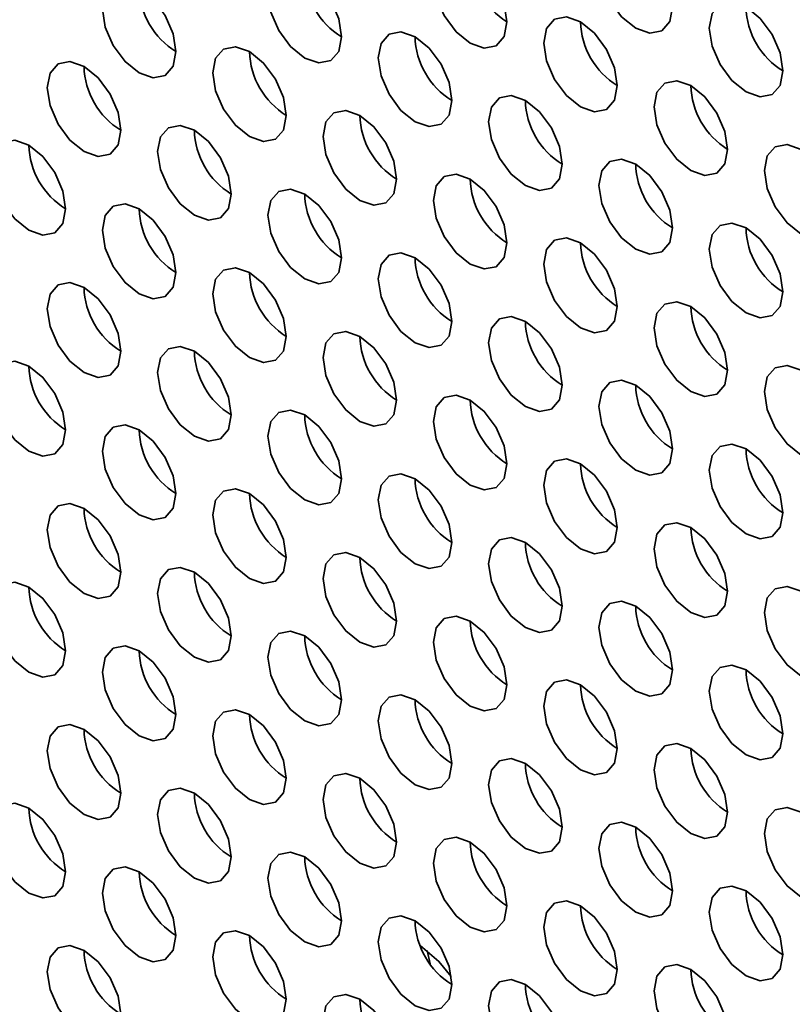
# Model space of a CAD drawing. Header units: millimetres. Extents: x 1 to 1119, y -1 to 863.
# Tile 115 of 211: x 786.33 to 791.28, y 646.23 to 652.53. Entities that reach past the tile are written whole.
import ezdxf

# ---------------------------------------------------------------- set-up
doc = ezdxf.new("R2010")
doc.units = ezdxf.units.MM

msp = doc.modelspace()

# ---------------------------------------------------------------- linework, layer by layer
at = {"color": 7, "linetype": 'Continuous', "lineweight": 35}
msp.add_line((788.9622, 646.486), (788.944, 646.5697), dxfattribs=at)
at = {"color": 7, "linetype": 'Continuous', "lineweight": 35, "flags": 128}
for points in [[(790.5155, 652.6137), (790.4975, 652.7282), (790.4464, 652.846), (790.37, 652.9491), (790.2798, 653.0219), (790.1896, 653.0533), (790.1131, 653.0384), (790.062, 652.9796), (790.0441, 652.8858), (790.062, 652.7713), (790.1131, 652.6535), (790.1896, 652.5503), (790.2798, 652.4775), (790.37, 652.4462), (790.4464, 652.461), (790.4975, 652.5199), (790.5155, 652.6137)], [(789.4548, 652.5183), (789.4369, 652.6328), (789.3858, 652.7506), (789.3093, 652.8538), (789.2191, 652.9265), (789.1289, 652.9579), (789.0524, 652.943), (789.0013, 652.8842), (788.9834, 652.7904), (789.0013, 652.6759), (789.0524, 652.5581), (789.1289, 652.455), (789.2191, 652.3822), (789.3093, 652.3508), (789.3858, 652.3657), (789.4369, 652.4245), (789.4548, 652.5183)], [(788.3942, 652.4229), (788.3762, 652.5374), (788.3251, 652.6552), (788.2486, 652.7584), (788.1584, 652.8312), (788.0683, 652.8625), (787.9918, 652.8477), (787.9407, 652.7889), (787.9227, 652.6951), (787.9407, 652.5806), (787.9918, 652.4628), (788.0683, 652.3596), (788.1584, 652.2868), (788.2486, 652.2555), (788.3251, 652.2703), (788.3762, 652.3291), (788.3942, 652.4229)], [(787.3335, 652.3276), (787.3156, 652.4421), (787.2645, 652.5599), (787.188, 652.663), (787.0978, 652.7358), (787.0076, 652.7672), (786.9311, 652.7523), (786.88, 652.6935), (786.8621, 652.5997), (786.88, 652.4852), (786.9311, 652.3674), (787.0076, 652.2642), (787.0978, 652.1915), (787.188, 652.1601), (787.2645, 652.175), (787.3156, 652.2338), (787.3335, 652.3276)], [(791.2226, 652.2054), (791.2046, 652.32), (791.1535, 652.4378), (791.0771, 652.5409), (790.9869, 652.6137), (790.8967, 652.6451), (790.8202, 652.6302), (790.7691, 652.5714), (790.7512, 652.4776), (790.7691, 652.3631), (790.8202, 652.2453), (790.8967, 652.1421), (790.9869, 652.0693), (791.0771, 652.038), (791.1535, 652.0528), (791.2046, 652.1116), (791.2226, 652.2054)], [(790.1619, 652.1101), (790.144, 652.2246), (790.0929, 652.3424), (790.0164, 652.4455), (789.9262, 652.5183), (789.836, 652.5497), (789.7595, 652.5348), (789.7085, 652.476), (789.6905, 652.3822), (789.7085, 652.2677), (789.7595, 652.1499), (789.836, 652.0468), (789.9262, 651.974), (790.0164, 651.9426), (790.0929, 651.9575), (790.144, 652.0163), (790.1619, 652.1101)], [(789.1013, 652.0147), (789.0833, 652.1292), (789.0322, 652.247), (788.9558, 652.3502), (788.8656, 652.423), (788.7754, 652.4543), (788.6989, 652.4395), (788.6478, 652.3807), (788.6299, 652.2869), (788.6478, 652.1723), (788.6989, 652.0545), (788.7754, 651.9514), (788.8656, 651.8786), (788.9558, 651.8473), (789.0322, 651.8621), (789.0833, 651.9209), (789.1013, 652.0147)], [(788.0406, 651.9194), (788.0227, 652.0339), (787.9716, 652.1517), (787.8951, 652.2548), (787.8049, 652.3276), (787.7147, 652.359), (787.6382, 652.3441), (787.5871, 652.2853), (787.5692, 652.1915), (787.5871, 652.077), (787.6382, 651.9592), (787.7147, 651.856), (787.8049, 651.7832), (787.8951, 651.7519), (787.9716, 651.7668), (788.0227, 651.8256), (788.0406, 651.9194)], [(786.9799, 651.824), (786.962, 651.9385), (786.9109, 652.0563), (786.8344, 652.1595), (786.7442, 652.2322), (786.654, 652.2636), (786.5776, 652.2487), (786.5265, 652.1899), (786.5085, 652.0961), (786.5265, 651.9816), (786.5776, 651.8638), (786.654, 651.7607), (786.7442, 651.6879), (786.8344, 651.6565), (786.9109, 651.6714), (786.962, 651.7302), (786.9799, 651.824)], [(790.869, 651.7019), (790.8511, 651.8164), (790.8, 651.9342), (790.7235, 652.0373), (790.6333, 652.1101), (790.5431, 652.1415), (790.4667, 652.1266), (790.4156, 652.0678), (790.3976, 651.974), (790.4156, 651.8595), (790.4667, 651.7417), (790.5431, 651.6386), (790.6333, 651.5658), (790.7235, 651.5344), (790.8, 651.5493), (790.8511, 651.6081), (790.869, 651.7019)], [(789.8084, 651.6065), (789.7904, 651.721), (789.7393, 651.8388), (789.6629, 651.942), (789.5727, 652.0148), (789.4825, 652.0461), (789.406, 652.0313), (789.3549, 651.9725), (789.337, 651.8787), (789.3549, 651.7641), (789.406, 651.6463), (789.4825, 651.5432), (789.5727, 651.4704), (789.6629, 651.4391), (789.7393, 651.4539), (789.7904, 651.5127), (789.8084, 651.6065)], [(788.7477, 651.5112), (788.7298, 651.6257), (788.6787, 651.7435), (788.6022, 651.8466), (788.512, 651.9194), (788.4218, 651.9508), (788.3453, 651.9359), (788.2942, 651.8771), (788.2763, 651.7833), (788.2942, 651.6688), (788.3453, 651.551), (788.4218, 651.4478), (788.512, 651.375), (788.6022, 651.3437), (788.6787, 651.3586), (788.7298, 651.4174), (788.7477, 651.5112)], [(787.687, 651.4158), (787.6691, 651.5303), (787.618, 651.6481), (787.5415, 651.7513), (787.4513, 651.824), (787.3611, 651.8554), (787.2847, 651.8405), (787.2336, 651.7817), (787.2156, 651.6879), (787.2336, 651.5734), (787.2847, 651.4556), (787.3611, 651.3525), (787.4513, 651.2797), (787.5415, 651.2483), (787.618, 651.2632), (787.6691, 651.322), (787.687, 651.4158)], [(786.6264, 651.3204), (786.6084, 651.435), (786.5574, 651.5527), (786.4809, 651.6559), (786.3907, 651.7287), (786.3005, 651.76), (786.224, 651.7452), (786.1729, 651.6864), (786.155, 651.5926), (786.1729, 651.4781), (786.224, 651.3603), (786.3005, 651.2571), (786.3907, 651.1843), (786.4809, 651.153), (786.5574, 651.1678), (786.6084, 651.2266), (786.6264, 651.3204)], [(791.5761, 651.2937), (791.5582, 651.4082), (791.5071, 651.526), (791.4306, 651.6291), (791.3404, 651.7019), (791.2502, 651.7333), (791.1738, 651.7184), (791.1227, 651.6596), (791.1047, 651.5658), (791.1227, 651.4513), (791.1738, 651.3335), (791.2502, 651.2304), (791.3404, 651.1576), (791.4306, 651.1262), (791.5071, 651.1411), (791.5582, 651.1999), (791.5761, 651.2937)], [(790.5155, 651.1983), (790.4975, 651.3128), (790.4464, 651.4306), (790.37, 651.5338), (790.2798, 651.6066), (790.1896, 651.6379), (790.1131, 651.6231), (790.062, 651.5643), (790.0441, 651.4705), (790.062, 651.3559), (790.1131, 651.2381), (790.1896, 651.135), (790.2798, 651.0622), (790.37, 651.0309), (790.4464, 651.0457), (790.4975, 651.1045), (790.5155, 651.1983)], [(789.4548, 651.103), (789.4369, 651.2175), (789.3858, 651.3353), (789.3093, 651.4384), (789.2191, 651.5112), (789.1289, 651.5426), (789.0524, 651.5277), (789.0013, 651.4689), (788.9834, 651.3751), (789.0013, 651.2606), (789.0524, 651.1428), (789.1289, 651.0396), (789.2191, 650.9668), (789.3093, 650.9355), (789.3858, 650.9503), (789.4369, 651.0092), (789.4548, 651.103)], [(788.3942, 651.0076), (788.3762, 651.1221), (788.3251, 651.2399), (788.2486, 651.3431), (788.1584, 651.4158), (788.0683, 651.4472), (787.9918, 651.4323), (787.9407, 651.3735), (787.9227, 651.2797), (787.9407, 651.1652), (787.9918, 651.0474), (788.0683, 650.9443), (788.1584, 650.8715), (788.2486, 650.8401), (788.3251, 650.855), (788.3762, 650.9138), (788.3942, 651.0076)], [(787.3335, 650.9122), (787.3156, 651.0267), (787.2645, 651.1445), (787.188, 651.2477), (787.0978, 651.3205), (787.0076, 651.3518), (786.9311, 651.337), (786.88, 651.2782), (786.8621, 651.1844), (786.88, 651.0699), (786.9311, 650.9521), (787.0076, 650.8489), (787.0978, 650.7761), (787.188, 650.7448), (787.2645, 650.7596), (787.3156, 650.8184), (787.3335, 650.9122)], [(791.2226, 650.7901), (791.2046, 650.9046), (791.1535, 651.0224), (791.0771, 651.1256), (790.9869, 651.1984), (790.8967, 651.2297), (790.8202, 651.2149), (790.7691, 651.1561), (790.7512, 651.0622), (790.7691, 650.9477), (790.8202, 650.8299), (790.8967, 650.7268), (790.9869, 650.654), (791.0771, 650.6227), (791.1535, 650.6375), (791.2046, 650.6963), (791.2226, 650.7901)], [(790.1619, 650.6948), (790.144, 650.8093), (790.0929, 650.9271), (790.0164, 651.0302), (789.9262, 651.103), (789.836, 651.1344), (789.7595, 651.1195), (789.7085, 651.0607), (789.6905, 650.9669), (789.7085, 650.8524), (789.7595, 650.7346), (789.836, 650.6314), (789.9262, 650.5586), (790.0164, 650.5273), (790.0929, 650.5421), (790.144, 650.601), (790.1619, 650.6948)], [(789.1013, 650.5994), (789.0833, 650.7139), (789.0322, 650.8317), (788.9558, 650.9349), (788.8656, 651.0076), (788.7754, 651.039), (788.6989, 651.0241), (788.6478, 650.9653), (788.6299, 650.8715), (788.6478, 650.757), (788.6989, 650.6392), (788.7754, 650.5361), (788.8656, 650.4633), (788.9558, 650.4319), (789.0322, 650.4468), (789.0833, 650.5056), (789.1013, 650.5994)], [(788.0406, 650.504), (788.0227, 650.6185), (787.9716, 650.7363), (787.8951, 650.8395), (787.8049, 650.9123), (787.7147, 650.9436), (787.6382, 650.9288), (787.5871, 650.87), (787.5692, 650.7762), (787.5871, 650.6616), (787.6382, 650.5438), (787.7147, 650.4407), (787.8049, 650.3679), (787.8951, 650.3366), (787.9716, 650.3514), (788.0227, 650.4102), (788.0406, 650.504)], [(786.9799, 650.4087), (786.962, 650.5232), (786.9109, 650.641), (786.8344, 650.7441), (786.7442, 650.8169), (786.654, 650.8483), (786.5776, 650.8334), (786.5265, 650.7746), (786.5085, 650.6808), (786.5265, 650.5663), (786.5776, 650.4485), (786.654, 650.3453), (786.7442, 650.2725), (786.8344, 650.2412), (786.9109, 650.2561), (786.962, 650.3149), (786.9799, 650.4087)], [(790.869, 650.2865), (790.8511, 650.4011), (790.8, 650.5189), (790.7235, 650.622), (790.6333, 650.6948), (790.5431, 650.7261), (790.4667, 650.7113), (790.4156, 650.6525), (790.3976, 650.5587), (790.4156, 650.4442), (790.4667, 650.3264), (790.5431, 650.2232), (790.6333, 650.1504), (790.7235, 650.1191), (790.8, 650.1339), (790.8511, 650.1927), (790.869, 650.2865)], [(789.8084, 650.1912), (789.7904, 650.3057), (789.7393, 650.4235), (789.6629, 650.5266), (789.5727, 650.5994), (789.4825, 650.6308), (789.406, 650.6159), (789.3549, 650.5571), (789.337, 650.4633), (789.3549, 650.3488), (789.406, 650.231), (789.4825, 650.1279), (789.5727, 650.0551), (789.6629, 650.0237), (789.7393, 650.0386), (789.7904, 650.0974), (789.8084, 650.1912)], [(788.7477, 650.0958), (788.7298, 650.2103), (788.6787, 650.3281), (788.6022, 650.4313), (788.512, 650.5041), (788.4218, 650.5354), (788.3453, 650.5206), (788.2942, 650.4618), (788.2763, 650.368), (788.2942, 650.2534), (788.3453, 650.1356), (788.4218, 650.0325), (788.512, 649.9597), (788.6022, 649.9284), (788.6787, 649.9432), (788.7298, 650.002), (788.7477, 650.0958)], [(787.687, 650.0005), (787.6691, 650.115), (787.618, 650.2328), (787.5415, 650.3359), (787.4513, 650.4087), (787.3611, 650.4401), (787.2847, 650.4252), (787.2336, 650.3664), (787.2156, 650.2726), (787.2336, 650.1581), (787.2847, 650.0403), (787.3611, 649.9371), (787.4513, 649.8643), (787.5415, 649.833), (787.618, 649.8479), (787.6691, 649.9067), (787.687, 650.0005)], [(786.6264, 649.9051), (786.6084, 650.0196), (786.5574, 650.1374), (786.4809, 650.2406), (786.3907, 650.3133), (786.3005, 650.3447), (786.224, 650.3298), (786.1729, 650.271), (786.155, 650.1772), (786.1729, 650.0627), (786.224, 649.9449), (786.3005, 649.8418), (786.3907, 649.769), (786.4809, 649.7376), (786.5574, 649.7525), (786.6084, 649.8113), (786.6264, 649.9051)], [(791.5761, 649.8783), (791.5582, 649.9929), (791.5071, 650.1107), (791.4306, 650.2138), (791.3404, 650.2866), (791.2502, 650.3179), (791.1738, 650.3031), (791.1227, 650.2443), (791.1047, 650.1505), (791.1227, 650.036), (791.1738, 649.9182), (791.2502, 649.815), (791.3404, 649.7422), (791.4306, 649.7109), (791.5071, 649.7257), (791.5582, 649.7845), (791.5761, 649.8783)], [(790.5155, 649.783), (790.4975, 649.8975), (790.4464, 650.0153), (790.37, 650.1184), (790.2798, 650.1912), (790.1896, 650.2226), (790.1131, 650.2077), (790.062, 650.1489), (790.0441, 650.0551), (790.062, 649.9406), (790.1131, 649.8228), (790.1896, 649.7197), (790.2798, 649.6469), (790.37, 649.6155), (790.4464, 649.6304), (790.4975, 649.6892), (790.5155, 649.783)], [(789.4548, 649.6876), (789.4369, 649.8021), (789.3858, 649.9199), (789.3093, 650.0231), (789.2191, 650.0959), (789.1289, 650.1272), (789.0524, 650.1124), (789.0013, 650.0536), (788.9834, 649.9598), (789.0013, 649.8452), (789.0524, 649.7274), (789.1289, 649.6243), (789.2191, 649.5515), (789.3093, 649.5202), (789.3858, 649.535), (789.4369, 649.5938), (789.4548, 649.6876)], [(788.3942, 649.5923), (788.3762, 649.7068), (788.3251, 649.8246), (788.2486, 649.9277), (788.1584, 650.0005), (788.0683, 650.0319), (787.9918, 650.017), (787.9407, 649.9582), (787.9227, 649.8644), (787.9407, 649.7499), (787.9918, 649.6321), (788.0683, 649.5289), (788.1584, 649.4561), (788.2486, 649.4248), (788.3251, 649.4396), (788.3762, 649.4985), (788.3942, 649.5923)], [(787.3335, 649.4969), (787.3156, 649.6114), (787.2645, 649.7292), (787.188, 649.8323), (787.0978, 649.9051), (787.0076, 649.9365), (786.9311, 649.9216), (786.88, 649.8628), (786.8621, 649.769), (786.88, 649.6545), (786.9311, 649.5367), (787.0076, 649.4336), (787.0978, 649.3608), (787.188, 649.3294), (787.2645, 649.3443), (787.3156, 649.4031), (787.3335, 649.4969)], [(791.2226, 649.3748), (791.2046, 649.4893), (791.1535, 649.6071), (791.0771, 649.7102), (790.9869, 649.783), (790.8967, 649.8144), (790.8202, 649.7995), (790.7691, 649.7407), (790.7512, 649.6469), (790.7691, 649.5324), (790.8202, 649.4146), (790.8967, 649.3115), (790.9869, 649.2387), (791.0771, 649.2073), (791.1535, 649.2222), (791.2046, 649.281), (791.2226, 649.3748)], [(790.1619, 649.2794), (790.144, 649.3939), (790.0929, 649.5117), (790.0164, 649.6149), (789.9262, 649.6877), (789.836, 649.719), (789.7595, 649.7042), (789.7085, 649.6454), (789.6905, 649.5515), (789.7085, 649.437), (789.7595, 649.3192), (789.836, 649.2161), (789.9262, 649.1433), (790.0164, 649.112), (790.0929, 649.1268), (790.144, 649.1856), (790.1619, 649.2794)], [(789.1013, 649.1841), (789.0833, 649.2986), (789.0322, 649.4164), (788.9558, 649.5195), (788.8656, 649.5923), (788.7754, 649.6237), (788.6989, 649.6088), (788.6478, 649.55), (788.6299, 649.4562), (788.6478, 649.3417), (788.6989, 649.2239), (788.7754, 649.1207), (788.8656, 649.0479), (788.9558, 649.0166), (789.0322, 649.0314), (789.0833, 649.0903), (789.1013, 649.1841)], [(788.0406, 649.0887), (788.0227, 649.2032), (787.9716, 649.321), (787.8951, 649.4241), (787.8049, 649.4969), (787.7147, 649.5283), (787.6382, 649.5134), (787.5871, 649.4546), (787.5692, 649.3608), (787.5871, 649.2463), (787.6382, 649.1285), (787.7147, 649.0254), (787.8049, 648.9526), (787.8951, 648.9212), (787.9716, 648.9361), (788.0227, 648.9949), (788.0406, 649.0887)], [(786.9799, 648.9933), (786.962, 649.1078), (786.9109, 649.2256), (786.8344, 649.3288), (786.7442, 649.4016), (786.654, 649.4329), (786.5776, 649.4181), (786.5265, 649.3593), (786.5085, 649.2655), (786.5265, 649.1509), (786.5776, 649.0331), (786.654, 648.93), (786.7442, 648.8572), (786.8344, 648.8259), (786.9109, 648.8407), (786.962, 648.8995), (786.9799, 648.9933)], [(790.869, 648.8712), (790.8511, 648.9857), (790.8, 649.1035), (790.7235, 649.2067), (790.6333, 649.2795), (790.5431, 649.3108), (790.4667, 649.296), (790.4156, 649.2371), (790.3976, 649.1433), (790.4156, 649.0288), (790.4667, 648.911), (790.5431, 648.8079), (790.6333, 648.7351), (790.7235, 648.7037), (790.8, 648.7186), (790.8511, 648.7774), (790.869, 648.8712)], [(789.8084, 648.7758), (789.7904, 648.8904), (789.7393, 649.0082), (789.6629, 649.1113), (789.5727, 649.1841), (789.4825, 649.2155), (789.406, 649.2006), (789.3549, 649.1418), (789.337, 649.048), (789.3549, 648.9335), (789.406, 648.8157), (789.4825, 648.7125), (789.5727, 648.6397), (789.6629, 648.6084), (789.7393, 648.6232), (789.7904, 648.682), (789.8084, 648.7758)], [(788.7477, 648.6805), (788.7298, 648.795), (788.6787, 648.9128), (788.6022, 649.0159), (788.512, 649.0887), (788.4218, 649.1201), (788.3453, 649.1052), (788.2942, 649.0464), (788.2763, 648.9526), (788.2942, 648.8381), (788.3453, 648.7203), (788.4218, 648.6172), (788.512, 648.5444), (788.6022, 648.513), (788.6787, 648.5279), (788.7298, 648.5867), (788.7477, 648.6805)], [(787.687, 648.5851), (787.6691, 648.6996), (787.618, 648.8174), (787.5415, 648.9206), (787.4513, 648.9934), (787.3611, 649.0247), (787.2847, 649.0099), (787.2336, 648.9511), (787.2156, 648.8573), (787.2336, 648.7427), (787.2847, 648.6249), (787.3611, 648.5218), (787.4513, 648.449), (787.5415, 648.4177), (787.618, 648.4325), (787.6691, 648.4913), (787.687, 648.5851)], [(786.6264, 648.4898), (786.6084, 648.6043), (786.5574, 648.7221), (786.4809, 648.8252), (786.3907, 648.898), (786.3005, 648.9294), (786.224, 648.9145), (786.1729, 648.8557), (786.155, 648.7619), (786.1729, 648.6474), (786.224, 648.5296), (786.3005, 648.4264), (786.3907, 648.3536), (786.4809, 648.3223), (786.5574, 648.3372), (786.6084, 648.396), (786.6264, 648.4898)], [(791.5761, 648.463), (791.5582, 648.5775), (791.5071, 648.6953), (791.4306, 648.7985), (791.3404, 648.8713), (791.2502, 648.9026), (791.1738, 648.8877), (791.1227, 648.8289), (791.1047, 648.7351), (791.1227, 648.6206), (791.1738, 648.5028), (791.2502, 648.3997), (791.3404, 648.3269), (791.4306, 648.2955), (791.5071, 648.3104), (791.5582, 648.3692), (791.5761, 648.463)], [(790.5155, 648.3676), (790.4975, 648.4822), (790.4464, 648.6), (790.37, 648.7031), (790.2798, 648.7759), (790.1896, 648.8072), (790.1131, 648.7924), (790.062, 648.7336), (790.0441, 648.6398), (790.062, 648.5253), (790.1131, 648.4075), (790.1896, 648.3043), (790.2798, 648.2315), (790.37, 648.2002), (790.4464, 648.215), (790.4975, 648.2738), (790.5155, 648.3676)], [(789.4548, 648.2723), (789.4369, 648.3868), (789.3858, 648.5046), (789.3093, 648.6077), (789.2191, 648.6805), (789.1289, 648.7119), (789.0524, 648.697), (789.0013, 648.6382), (788.9834, 648.5444), (789.0013, 648.4299), (789.0524, 648.3121), (789.1289, 648.209), (789.2191, 648.1362), (789.3093, 648.1048), (789.3858, 648.1197), (789.4369, 648.1785), (789.4548, 648.2723)], [(788.3942, 648.1769), (788.3762, 648.2914), (788.3251, 648.4092), (788.2486, 648.5124), (788.1584, 648.5852), (788.0683, 648.6165), (787.9918, 648.6017), (787.9407, 648.5429), (787.9227, 648.4491), (787.9407, 648.3345), (787.9918, 648.2167), (788.0683, 648.1136), (788.1584, 648.0408), (788.2486, 648.0095), (788.3251, 648.0243), (788.3762, 648.0831), (788.3942, 648.1769)], [(787.3335, 648.0816), (787.3156, 648.1961), (787.2645, 648.3139), (787.188, 648.417), (787.0978, 648.4898), (787.0076, 648.5212), (786.9311, 648.5063), (786.88, 648.4475), (786.8621, 648.3537), (786.88, 648.2392), (786.9311, 648.1214), (787.0076, 648.0182), (787.0978, 647.9454), (787.188, 647.9141), (787.2645, 647.9289), (787.3156, 647.9878), (787.3335, 648.0816)], [(791.2226, 647.9594), (791.2046, 648.074), (791.1535, 648.1918), (791.0771, 648.2949), (790.9869, 648.3677), (790.8967, 648.399), (790.8202, 648.3842), (790.7691, 648.3254), (790.7512, 648.2316), (790.7691, 648.1171), (790.8202, 647.9993), (790.8967, 647.8961), (790.9869, 647.8233), (791.0771, 647.792), (791.1535, 647.8068), (791.2046, 647.8656), (791.2226, 647.9594)], [(790.1619, 647.8641), (790.144, 647.9786), (790.0929, 648.0964), (790.0164, 648.1995), (789.9262, 648.2723), (789.836, 648.3037), (789.7595, 648.2888), (789.7085, 648.23), (789.6905, 648.1362), (789.7085, 648.0217), (789.7595, 647.9039), (789.836, 647.8008), (789.9262, 647.728), (790.0164, 647.6966), (790.0929, 647.7115), (790.144, 647.7703), (790.1619, 647.8641)], [(789.1013, 647.7687), (789.0833, 647.8832), (789.0322, 648.001), (788.9558, 648.1042), (788.8656, 648.177), (788.7754, 648.2083), (788.6989, 648.1935), (788.6478, 648.1347), (788.6299, 648.0409), (788.6478, 647.9263), (788.6989, 647.8085), (788.7754, 647.7054), (788.8656, 647.6326), (788.9558, 647.6012), (789.0322, 647.6161), (789.0833, 647.6749), (789.1013, 647.7687)], [(788.0406, 647.6734), (788.0227, 647.7879), (787.9716, 647.9057), (787.8951, 648.0088), (787.8049, 648.0816), (787.7147, 648.1129), (787.6382, 648.0981), (787.5871, 648.0393), (787.5692, 647.9455), (787.5871, 647.831), (787.6382, 647.7132), (787.7147, 647.61), (787.8049, 647.5372), (787.8951, 647.5059), (787.9716, 647.5207), (788.0227, 647.5795), (788.0406, 647.6734)], [(786.9799, 647.578), (786.962, 647.6925), (786.9109, 647.8103), (786.8344, 647.9134), (786.7442, 647.9862), (786.654, 648.0176), (786.5776, 648.0027), (786.5265, 647.9439), (786.5085, 647.8501), (786.5265, 647.7356), (786.5776, 647.6178), (786.654, 647.5147), (786.7442, 647.4419), (786.8344, 647.4105), (786.9109, 647.4254), (786.962, 647.4842), (786.9799, 647.578)], [(790.869, 647.4559), (790.8511, 647.5704), (790.8, 647.6882), (790.7235, 647.7913), (790.6333, 647.8641), (790.5431, 647.8955), (790.4667, 647.8806), (790.4156, 647.8218), (790.3976, 647.728), (790.4156, 647.6135), (790.4667, 647.4957), (790.5431, 647.3925), (790.6333, 647.3198), (790.7235, 647.2884), (790.8, 647.3033), (790.8511, 647.3621), (790.869, 647.4559)], [(789.8084, 647.3605), (789.7904, 647.475), (789.7393, 647.5928), (789.6629, 647.696), (789.5727, 647.7688), (789.4825, 647.8001), (789.406, 647.7853), (789.3549, 647.7264), (789.337, 647.6326), (789.3549, 647.5181), (789.406, 647.4003), (789.4825, 647.2972), (789.5727, 647.2244), (789.6629, 647.193), (789.7393, 647.2079), (789.7904, 647.2667), (789.8084, 647.3605)], [(788.7477, 647.2651), (788.7298, 647.3797), (788.6787, 647.4975), (788.6022, 647.6006), (788.512, 647.6734), (788.4218, 647.7047), (788.3453, 647.6899), (788.2942, 647.6311), (788.2763, 647.5373), (788.2942, 647.4228), (788.3453, 647.305), (788.4218, 647.2018), (788.512, 647.129), (788.6022, 647.0977), (788.6787, 647.1125), (788.7298, 647.1713), (788.7477, 647.2651)], [(787.687, 647.1698), (787.6691, 647.2843), (787.618, 647.4021), (787.5415, 647.5052), (787.4513, 647.578), (787.3611, 647.6094), (787.2847, 647.5945), (787.2336, 647.5357), (787.2156, 647.4419), (787.2336, 647.3274), (787.2847, 647.2096), (787.3611, 647.1065), (787.4513, 647.0337), (787.5415, 647.0023), (787.618, 647.0172), (787.6691, 647.076), (787.687, 647.1698)], [(786.6264, 647.0744), (786.6084, 647.1889), (786.5574, 647.3067), (786.4809, 647.4099), (786.3907, 647.4827), (786.3005, 647.514), (786.224, 647.4992), (786.1729, 647.4404), (786.155, 647.3466), (786.1729, 647.232), (786.224, 647.1142), (786.3005, 647.0111), (786.3907, 646.9383), (786.4809, 646.907), (786.5574, 646.9218), (786.6084, 646.9806), (786.6264, 647.0744)], [(791.5761, 647.0477), (791.5582, 647.1622), (791.5071, 647.28), (791.4306, 647.3831), (791.3404, 647.4559), (791.2502, 647.4873), (791.1738, 647.4724), (791.1227, 647.4136), (791.1047, 647.3198), (791.1227, 647.2053), (791.1738, 647.0875), (791.2502, 646.9843), (791.3404, 646.9116), (791.4306, 646.8802), (791.5071, 646.8951), (791.5582, 646.9539), (791.5761, 647.0477)], [(790.5155, 646.9523), (790.4975, 647.0668), (790.4464, 647.1846), (790.37, 647.2878), (790.2798, 647.3606), (790.1896, 647.3919), (790.1131, 647.377), (790.062, 647.3182), (790.0441, 647.2244), (790.062, 647.1099), (790.1131, 646.9921), (790.1896, 646.889), (790.2798, 646.8162), (790.37, 646.7848), (790.4464, 646.7997), (790.4975, 646.8585), (790.5155, 646.9523)], [(789.4548, 646.8569), (789.4369, 646.9715), (789.3858, 647.0893), (789.3093, 647.1924), (789.2191, 647.2652), (789.1289, 647.2965), (789.0524, 647.2817), (789.0013, 647.2229), (788.9834, 647.1291), (789.0013, 647.0146), (789.0524, 646.8968), (789.1289, 646.7936), (789.2191, 646.7208), (789.3093, 646.6895), (789.3858, 646.7043), (789.4369, 646.7631), (789.4548, 646.8569)], [(788.3942, 646.7616), (788.3762, 646.8761), (788.3251, 646.9939), (788.2486, 647.097), (788.1584, 647.1698), (788.0683, 647.2012), (787.9918, 647.1863), (787.9407, 647.1275), (787.9227, 647.0337), (787.9407, 646.9192), (787.9918, 646.8014), (788.0683, 646.6983), (788.1584, 646.6255), (788.2486, 646.5941), (788.3251, 646.609), (788.3762, 646.6678), (788.3942, 646.7616)], [(787.3335, 646.6662), (787.3156, 646.7807), (787.2645, 646.8985), (787.188, 647.0017), (787.0978, 647.0745), (787.0076, 647.1058), (786.9311, 647.091), (786.88, 647.0322), (786.8621, 646.9384), (786.88, 646.8238), (786.9311, 646.706), (787.0076, 646.6029), (787.0978, 646.5301), (787.188, 646.4988), (787.2645, 646.5136), (787.3156, 646.5724), (787.3335, 646.6662)], [(791.2226, 646.5441), (791.2046, 646.6586), (791.1535, 646.7764), (791.0771, 646.8796), (790.9869, 646.9523), (790.8967, 646.9837), (790.8202, 646.9688), (790.7691, 646.91), (790.7512, 646.8162), (790.7691, 646.7017), (790.8202, 646.5839), (790.8967, 646.4808), (790.9869, 646.408), (791.0771, 646.3766), (791.1535, 646.3915), (791.2046, 646.4503), (791.2226, 646.5441)], [(790.1619, 646.4487), (790.144, 646.5633), (790.0929, 646.6811), (790.0164, 646.7842), (789.9262, 646.857), (789.836, 646.8883), (789.7595, 646.8735), (789.7085, 646.8147), (789.6905, 646.7209), (789.7085, 646.6064), (789.7595, 646.4886), (789.836, 646.3854), (789.9262, 646.3126), (790.0164, 646.2813), (790.0929, 646.2961), (790.144, 646.3549), (790.1619, 646.4487)], [(789.1013, 646.3534), (789.0833, 646.4679), (789.0322, 646.5857), (788.9558, 646.6888), (788.8656, 646.7616), (788.7754, 646.793), (788.6989, 646.7781), (788.6478, 646.7193), (788.6299, 646.6255), (788.6478, 646.511), (788.6989, 646.3932), (788.7754, 646.2901), (788.8656, 646.2173), (788.9558, 646.1859), (789.0322, 646.2008), (789.0833, 646.2596), (789.1013, 646.3534)], [(788.0406, 646.258), (788.0227, 646.3725), (787.9716, 646.4903), (787.8951, 646.5935), (787.8049, 646.6663), (787.7147, 646.6976), (787.6382, 646.6828), (787.5871, 646.624), (787.5692, 646.5302), (787.5871, 646.4156), (787.6382, 646.2978), (787.7147, 646.1947), (787.8049, 646.1219), (787.8951, 646.0905), (787.9716, 646.1054), (788.0227, 646.1642), (788.0406, 646.258)], [(786.9799, 646.1627), (786.962, 646.2772), (786.9109, 646.395), (786.8344, 646.4981), (786.7442, 646.5709), (786.654, 646.6023), (786.5776, 646.5874), (786.5265, 646.5286), (786.5085, 646.4348), (786.5265, 646.3203), (786.5776, 646.2025), (786.654, 646.0993), (786.7442, 646.0265), (786.8344, 645.9952), (786.9109, 646.01), (786.962, 646.0688), (786.9799, 646.1627)], [(789.0974, 646.4049), (789.0189, 646.5002), (788.8987, 646.6033)], [(790.869, 646.0405), (790.8511, 646.1551), (790.8, 646.2729), (790.7235, 646.376), (790.6333, 646.4488), (790.5431, 646.4801), (790.4667, 646.4653), (790.4156, 646.4065), (790.3976, 646.3127), (790.4156, 646.1982), (790.4667, 646.0804), (790.5431, 645.9772), (790.6333, 645.9044), (790.7235, 645.8731), (790.8, 645.8879), (790.8511, 645.9467), (790.869, 646.0405)], [(789.8084, 645.9452), (789.7904, 646.0597), (789.7393, 646.1775), (789.6629, 646.2806), (789.5727, 646.3534), (789.4825, 646.3848), (789.406, 646.3699), (789.3549, 646.3111), (789.337, 646.2173), (789.3549, 646.1028), (789.406, 645.985), (789.4825, 645.8818), (789.5727, 645.8091), (789.6629, 645.7777), (789.7393, 645.7926), (789.7904, 645.8514), (789.8084, 645.9452)], [(788.7477, 645.8498), (788.7298, 645.9643), (788.6787, 646.0821), (788.6022, 646.1853), (788.512, 646.2581), (788.4218, 646.2894), (788.3453, 646.2746), (788.2942, 646.2157), (788.2763, 646.1219), (788.2942, 646.0074), (788.3453, 645.8896), (788.4218, 645.7865), (788.512, 645.7137), (788.6022, 645.6823), (788.6787, 645.6972), (788.7298, 645.756), (788.7477, 645.8498)]]:
    msp.add_lwpolyline(points, dxfattribs=at)
at = {"color": 7, "linetype": 'Continuous', "lineweight": 35}
for centre, radius, start, end in [((789.7146, 652.9404), 0.4957, 181.60217, 238.39192), ((788.6539, 652.845), 0.4957, 181.60217, 238.39192), ((787.5933, 652.7497), 0.4957, 181.60217, 238.39192), ((791.4735, 652.6225), 0.4867, 181.03994, 239.526), ((790.4217, 652.5322), 0.4957, 181.60212, 238.39295), ((789.361, 652.4368), 0.4957, 181.60212, 238.39295), ((788.3004, 652.3415), 0.4957, 181.60212, 238.39295), ((787.2397, 652.2461), 0.4957, 181.60339, 238.39168), ((791.1288, 652.124), 0.4957, 181.60339, 238.39168), ((790.0681, 652.0286), 0.4957, 181.60169, 238.3924), ((789.0075, 651.9333), 0.4957, 181.60169, 238.3924), ((787.9468, 651.8379), 0.4957, 181.60169, 238.3924), ((786.8862, 651.7425), 0.4957, 181.60169, 238.3924), ((790.7754, 651.6205), 0.4958, 181.48866, 238.379), ((789.7146, 651.5251), 0.4957, 181.60217, 238.39192), ((788.6539, 651.4297), 0.4957, 181.60217, 238.39192), ((787.5933, 651.3343), 0.4957, 181.60217, 238.39192), ((791.4737, 651.2073), 0.4869, 180.93059, 239.50891), ((790.4217, 651.1169), 0.4957, 181.60212, 238.39295), ((789.361, 651.0215), 0.4957, 181.60212, 238.39295), ((788.3004, 650.9261), 0.4957, 181.60212, 238.39295), ((787.2397, 650.8308), 0.4957, 181.60339, 238.39168), ((791.1288, 650.7087), 0.4957, 181.60339, 238.39168), ((790.0681, 650.6133), 0.4957, 181.60169, 238.3924), ((789.0075, 650.5179), 0.4957, 181.60169, 238.3924), ((787.9468, 650.4226), 0.4957, 181.60169, 238.3924), ((786.8862, 650.3272), 0.4957, 181.60105, 238.39303), ((790.7753, 650.2051), 0.4957, 181.60217, 238.39192), ((789.7146, 650.1097), 0.4957, 181.60217, 238.39192), ((788.6539, 650.0144), 0.4957, 181.60217, 238.39192), ((787.5933, 649.919), 0.4957, 181.60153, 238.39255), ((791.4735, 649.7919), 0.4867, 181.03994, 239.526), ((790.4217, 649.7015), 0.4957, 181.60212, 238.39295), ((789.361, 649.6062), 0.4957, 181.60212, 238.39295), ((788.3004, 649.5108), 0.4957, 181.60148, 238.39359), ((787.2397, 649.4154), 0.4957, 181.60251, 238.39256), ((791.1288, 649.2933), 0.4957, 181.60339, 238.39168), ((790.0681, 649.1979), 0.4957, 181.60169, 238.3924), ((789.0075, 649.1026), 0.4957, 181.60105, 238.39303), ((787.9468, 649.0072), 0.4957, 181.60081, 238.39327), ((786.8862, 648.9119), 0.4957, 181.60081, 238.39327), ((790.7753, 648.7897), 0.4957, 181.60217, 238.39192), ((789.7146, 648.6944), 0.4957, 181.60153, 238.39255), ((788.6539, 648.599), 0.4957, 181.60129, 238.39279), ((787.5933, 648.5037), 0.4957, 181.60129, 238.39279), ((791.4735, 648.3765), 0.4867, 181.03994, 239.526), ((790.4217, 648.2862), 0.4957, 181.60148, 238.39359), ((789.361, 648.1908), 0.4957, 181.60124, 238.39383), ((788.3004, 648.0955), 0.4957, 181.60124, 238.39383), ((787.2397, 648.0001), 0.4957, 181.60251, 238.39256), ((791.1288, 647.878), 0.4957, 181.60275, 238.39232), ((790.0681, 647.7826), 0.4957, 181.60081, 238.39327), ((789.0075, 647.6872), 0.4957, 181.60081, 238.39327), ((787.9468, 647.5919), 0.4957, 181.60081, 238.39327), ((786.8862, 647.4965), 0.4957, 181.60081, 238.39327), ((790.7752, 647.3744), 0.4957, 181.60129, 238.39279), ((789.7146, 647.279), 0.4957, 181.60129, 238.39279), ((788.6539, 647.1837), 0.4957, 181.60129, 238.39279), ((787.5933, 647.0883), 0.4957, 181.60129, 238.39279), ((791.4735, 646.9612), 0.4867, 181.03994, 239.526), ((790.4217, 646.8708), 0.4957, 181.60124, 238.39383), ((789.361, 646.7755), 0.4957, 181.60124, 238.39383), ((788.3004, 646.6801), 0.4957, 181.60124, 238.39383), ((787.2397, 646.5848), 0.4957, 181.60251, 238.39256), ((791.1288, 646.4626), 0.4957, 181.60251, 238.39256), ((790.0681, 646.3673), 0.4957, 181.60081, 238.39327), ((789.0075, 646.2719), 0.4957, 181.60081, 238.39327)]:
    msp.add_arc(centre, radius, start, end, dxfattribs=at)

doc.saveas('drawing.dxf')
